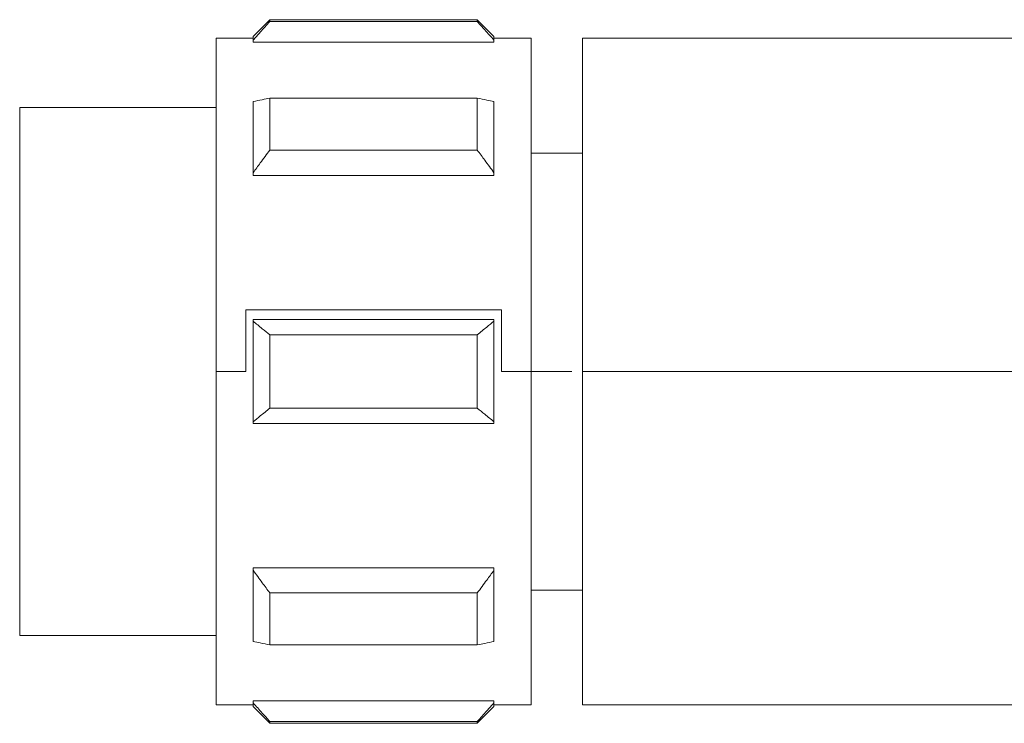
# Model space of a CAD drawing. Header units: millimetres. Extents: x -456 to 1924, y -71 to 431.
# Tile 35 of 45: x 1016 to 1043, y 153 to 172. Entities that reach past the tile are written whole.
import ezdxf

# ---------------------------------------------------------------- set-up
doc = ezdxf.new("R2010")
doc.units = ezdxf.units.MM

# ---------------------------------------------------------------- blocks, each defined once
blk = doc.blocks.new('Drawing View6')
at = {"color": 7, "linetype": 'Continuous', "lineweight": 18}
for p, q in [((0.45, 0.5), (0, 0.05)), ((6.05, 0.5), (0.45, 0.5)), ((0.45, 0.448), (0.45, 0.5)), ((6.05, 0.448), (0.45, 0.448)), ((6.5, 0.05), (6.05, 0.5)), ((6.05, 0.5), (6.05, 0.448)), ((0, 0), (-1, 0)), ((-1, -9), (-1, 0)), ((0, -0.053), (0, 0.05)), ((6.5, 0.05), (6.5, -0.053)), ((7.5, 0), (6.5, 0)), ((7.5, 0), (7.5, -9)), ((20.888, 0), (8.888, 0)), ((8.888, 0), (8.888, -9)), ((0, -0.11), (0, -0.053)), ((6.5, -0.11), (0, -0.11)), ((6.5, -0.053), (6.5, -0.11)), ((0, -3.634), (0, -1.713)), ((0.45, -3.021), (0.45, -1.617)), ((6.05, -1.617), (0.45, -1.617)), ((6.05, -1.617), (6.05, -3.021)), ((6.5, -1.713), (6.5, -3.634)), ((-1, -1.875), (-6.3, -1.875)), ((-6.3, -4.155), (-6.3, -1.875)), ((6.05, -3.021), (0.45, -3.021)), ((8.888, -3.1), (7.5, -3.1)), ((0, -3.703), (0, -3.634)), ((6.5, -3.703), (0, -3.703)), ((6.5, -3.634), (6.5, -3.703)), ((-6.3, -16.125), (-6.3, -4.155)), ((6.707, -7.339), (-0.2, -7.339)), ((-0.2, -9), (-0.2, -7.339)), ((6.707, -9), (6.707, -7.339)), ((0, -7.642), (0, -7.6)), ((6.5, -7.6), (0, -7.6)), ((0, -10.358), (0, -7.642)), ((6.5, -7.6), (6.5, -7.642)), ((6.5, -7.642), (6.5, -10.358)), ((0.45, -9.993), (0.45, -8.007)), ((6.05, -8.007), (0.45, -8.007)), ((6.05, -8.007), (6.05, -9.993)), ((-1, -9), (-0.2, -9)), ((-1, -18), (-1, -9)), ((6.707, -9), (7.5, -9)), ((7.5, -9), (7.5, -18)), ((7.5, -9), (8.6, -9)), ((8.888, -9), (8.888, -18)), ((8.888, -9), (21.662, -9)), ((6.05, -9.993), (0.45, -9.993)), ((0, -10.4), (0, -10.358)), ((6.5, -10.358), (6.5, -10.4)), ((6.5, -10.4), (0, -10.4)), ((6.5, -14.297), (0, -14.297)), ((0, -14.366), (0, -14.297)), ((6.5, -14.297), (6.5, -14.366)), ((0, -16.287), (0, -14.366)), ((6.5, -14.366), (6.5, -16.287)), ((6.05, -14.979), (0.45, -14.979)), ((0.45, -16.383), (0.45, -14.979)), ((6.05, -14.979), (6.05, -16.383)), ((7.5, -14.9), (8.888, -14.9)), ((-6.3, -16.125), (-1, -16.125)), ((6.05, -16.383), (0.45, -16.383)), ((-1, -18), (0, -18)), ((6.5, -17.89), (0, -17.89)), ((0, -17.947), (0, -17.89)), ((0, -18.05), (0, -17.947)), ((0, -18.05), (0.45, -18.5)), ((6.05, -18.5), (6.5, -18.05)), ((6.5, -17.89), (6.5, -17.947)), ((6.5, -17.947), (6.5, -18.05)), ((6.5, -18), (7.5, -18)), ((8.888, -18), (20.888, -18)), ((6.05, -18.448), (0.45, -18.448)), ((0.45, -18.5), (0.45, -18.448)), ((0.45, -18.5), (6.05, -18.5)), ((6.05, -18.448), (6.05, -18.5))]:
    blk.add_line(p, q, dxfattribs=at)
for points, knots in [([(0.45, 0.448), (0.364, 0.354), (0.212, 0.188), (0.064, 0.02), (0, -0.053)], [0, 0, 0, 0, 0.569214, 1, 1, 1, 1]), ([(6.5, -0.053), (6.418, 0.04), (6.27, 0.208), (6.118, 0.373), (6.05, 0.448)], [0, 0, 0, 0, 0.550612, 1, 1, 1, 1]), ([(0, -1.713), (0.082, -1.695), (0.23, -1.663), (0.382, -1.631), (0.45, -1.617)], [0, 0, 0, 0, 0.550612, 1, 1, 1, 1]), ([(6.05, -1.617), (6.136, -1.635), (6.288, -1.667), (6.436, -1.699), (6.5, -1.713)], [0, 0, 0, 0, 0.569214, 1, 1, 1, 1]), ([(0.45, -3.021), (0.364, -3.137), (0.212, -3.34), (0.064, -3.545), (0, -3.634)], [0, 0, 0, 0, 0.5692143, 1, 1, 1, 1]), ([(6.5, -3.634), (6.418, -3.521), (6.27, -3.315), (6.118, -3.112), (6.05, -3.021)], [0, 0, 0, 0, 0.550612, 1, 1, 1, 1]), ([(0, -7.642), (0.082, -7.709), (0.23, -7.832), (0.382, -7.953), (0.45, -8.007)], [0, 0, 0, 0, 0.550612, 1, 1, 1, 1]), ([(6.05, -8.007), (6.136, -7.938), (6.288, -7.817), (6.436, -7.694), (6.5, -7.642)], [0, 0, 0, 0, 0.569214, 1, 1, 1, 1]), ([(0.45, -9.993), (0.364, -10.062), (0.212, -10.183), (0.064, -10.306), (0, -10.358)], [0, 0, 0, 0, 0.569214, 1, 1, 1, 1]), ([(6.5, -10.358), (6.418, -10.291), (6.27, -10.168), (6.118, -10.047), (6.05, -9.993)], [0, 0, 0, 0, 0.550612, 1, 1, 1, 1]), ([(0, -14.366), (0.082, -14.479), (0.23, -14.685), (0.382, -14.888), (0.45, -14.979)], [0, 0, 0, 0, 0.550612, 1, 1, 1, 1]), ([(6.05, -14.979), (6.136, -14.863), (6.288, -14.66), (6.436, -14.455), (6.5, -14.366)], [0, 0, 0, 0, 0.569214, 1, 1, 1, 1]), ([(0.45, -16.383), (0.364, -16.365), (0.212, -16.333), (0.064, -16.301), (0, -16.287)], [0, 0, 0, 0, 0.569214, 1, 1, 1, 1]), ([(6.5, -16.287), (6.418, -16.305), (6.27, -16.337), (6.118, -16.369), (6.05, -16.383)], [0, 0, 0, 0, 0.550612, 1, 1, 1, 1]), ([(0, -17.947), (0.082, -18.04), (0.23, -18.208), (0.382, -18.373), (0.45, -18.448)], [0, 0, 0, 0, 0.550612, 1, 1, 1, 1]), ([(6.05, -18.448), (6.136, -18.354), (6.288, -18.188), (6.436, -18.02), (6.5, -17.947)], [0, 0, 0, 0, 0.5692143, 1, 1, 1, 1])]:
    blk.add_open_spline(points, degree=3, knots=knots, dxfattribs=at)

msp = doc.modelspace()

# ---------------------------------------------------------------- block references
at = {"color": 7, "linetype": 'Continuous', "lineweight": 18}
msp.add_blockref('Drawing View6', (1022.644, 171.483), dxfattribs=at)

doc.saveas('drawing.dxf')
